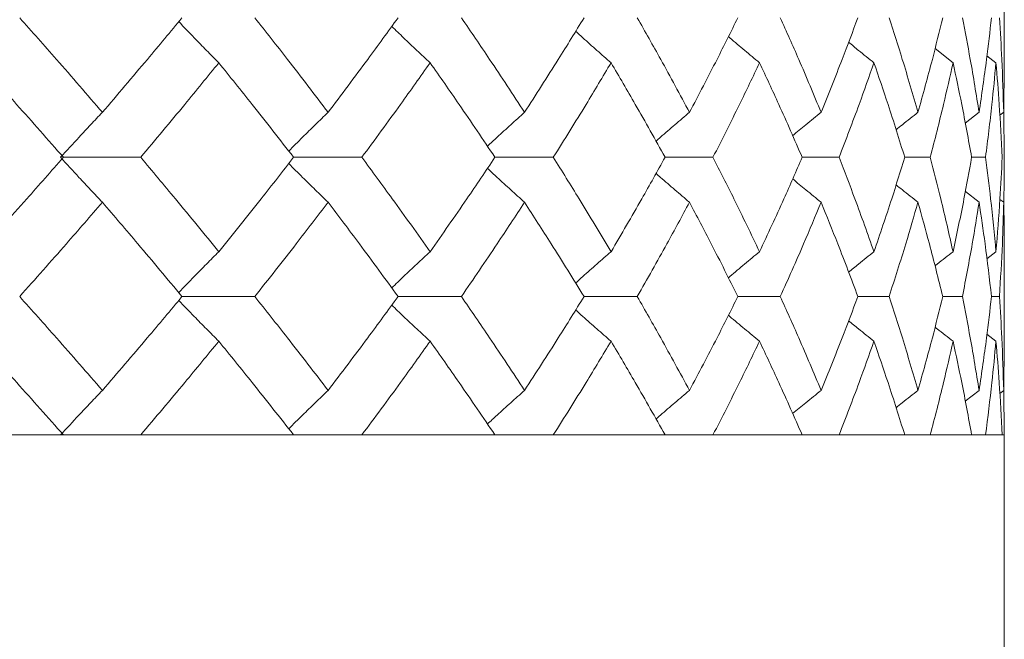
# Model space of a CAD drawing. Header units: inches. Extents: x -4 to 22.9, y -7.2 to 15.7.
# Tile 60 of 127: x 6.547 to 6.978, y 2.422 to 2.694. Entities that reach past the tile are written whole.
import ezdxf

# ---------------------------------------------------------------- set-up
doc = ezdxf.new("R2010")
doc.units = ezdxf.units.IN
doc.header["$MEASUREMENT"] = 0

msp = doc.modelspace()

# ---------------------------------------------------------------- linework, layer by layer
at = {"color": 7, "linetype": 'Continuous', "lineweight": 15}
for p, q in [((6.97771, 2.67402), (6.97771, 2.71522)), ((6.94743, 2.68112), (6.95531, 2.6749)), ((6.9741, 2.6749), (6.97016, 2.67795)), ((6.97748, 2.6532), (6.97768, 2.67402)), ((6.96066, 2.64847), (6.9667, 2.6532)), ((6.97748, 2.6532), (6.97579, 2.6519)), ((6.97771, 2.6335), (6.97748, 2.65367)), ((6.56589, 2.6335), (6.59972, 2.6335)), ((6.66668, 2.6335), (6.69653, 2.6335)), ((6.82926, 2.6335), (6.85023, 2.6335)), ((6.88927, 2.6335), (6.90543, 2.6335)), ((6.93417, 2.6335), (6.94534, 2.6335)), ((6.96952, 2.6335), (6.96346, 2.6335)), ((6.96069, 2.61851), (6.9667, 2.61381)), ((6.97748, 2.61381), (6.97584, 2.61508)), ((6.97012, 2.58909), (6.9741, 2.59217)), ((6.97771, 2.55208), (6.97771, 2.59305)), ((6.6178, 2.57254), (6.64969, 2.57254)), ((6.71238, 2.57254), (6.74012, 2.57254)), ((6.79378, 2.57254), (6.81708, 2.57254)), ((6.86112, 2.57254), (6.87971, 2.57254)), ((6.91365, 2.57254), (6.92733, 2.57254)), ((6.95079, 2.57254), (6.95942, 2.57254)), ((6.97563, 2.57254), (6.97215, 2.57254)), ((6.97016, 2.55599), (6.9741, 2.55294)), ((6.97748, 2.53142), (6.97768, 2.55208)), ((6.9667, 2.53142), (6.96066, 2.52676)), ((6.97748, 2.53142), (6.97579, 2.53013)), ((6.97771, 2.51192), (6.97748, 2.5319)), ((5.50971, 2.51192), (6.97771, 2.51192)), ((6.56589, 2.51192), (6.49096, 2.51192)), ((6.66668, 2.51192), (6.59972, 2.51192)), ((6.75479, 2.51192), (6.69653, 2.51192)), ((6.82926, 2.51192), (6.78034, 2.51192)), ((6.88927, 2.51192), (6.85023, 2.51192)), ((6.93417, 2.51192), (6.90543, 2.51192)), ((6.96346, 2.51192), (6.94534, 2.51192)), ((6.97683, 2.51192), (6.96952, 2.51192)), ((6.97771, 2.33192), (6.97771, 2.51192))]:
    msp.add_line(p, q, dxfattribs=at)
for points, knots in [([(6.58296, 2.6532), (6.57629, 2.66093), (6.56438, 2.67473), (6.55215, 2.68854), (6.54676, 2.69462)], [0, 0, 0, 0, 0.559933, 1, 1, 1, 1]), ([(6.58296, 2.6532), (6.58955, 2.66093), (6.60133, 2.67473), (6.61277, 2.68854), (6.6178, 2.69462)], [0, 0, 0, 0, 0.559933, 1, 1, 1, 1]), ([(6.68177, 2.6532), (6.67588, 2.66093), (6.66536, 2.67473), (6.65448, 2.68854), (6.64969, 2.69462)], [0, 0, 0, 0, 0.559934, 1, 1, 1, 1]), ([(6.68177, 2.6532), (6.68759, 2.66093), (6.69797, 2.67473), (6.70798, 2.68854), (6.71238, 2.69462)], [0, 0, 0, 0, 0.559933, 1, 1, 1, 1]), ([(6.76774, 2.6532), (6.76269, 2.66093), (6.75367, 2.67473), (6.74426, 2.68854), (6.74012, 2.69462)], [0, 0, 0, 0, 0.559933, 1, 1, 1, 1]), ([(6.76774, 2.6532), (6.77271, 2.66093), (6.78159, 2.67473), (6.79006, 2.68854), (6.79378, 2.69462)], [0, 0, 0, 0, 0.5599334, 1, 1, 1, 1]), ([(6.83993, 2.6532), (6.83578, 2.66093), (6.82836, 2.67473), (6.82053, 2.68854), (6.81708, 2.69462)], [0, 0, 0, 0, 0.5599337, 1, 1, 1, 1]), ([(6.83993, 2.6532), (6.844, 2.66093), (6.85127, 2.67473), (6.85811, 2.68854), (6.86112, 2.69462)], [0, 0, 0, 0, 0.559934, 1, 1, 1, 1]), ([(6.89755, 2.6532), (6.89434, 2.66093), (6.8886, 2.67473), (6.88242, 2.68854), (6.87971, 2.69462)], [0, 0, 0, 0, 0.559933, 1, 1, 1, 1]), ([(6.89755, 2.6532), (6.90067, 2.66093), (6.90625, 2.67473), (6.91139, 2.68854), (6.91365, 2.69462)], [0, 0, 0, 0, 0.559933, 1, 1, 1, 1]), ([(6.93996, 2.6532), (6.93772, 2.66093), (6.93373, 2.67473), (6.92929, 2.68854), (6.92733, 2.69462)], [0, 0, 0, 0, 0.559933, 1, 1, 1, 1]), ([(6.93996, 2.6532), (6.9421, 2.66093), (6.94593, 2.67473), (6.94931, 2.68854), (6.95079, 2.69462)], [0, 0, 0, 0, 0.559933, 1, 1, 1, 1]), ([(6.9667, 2.6532), (6.96546, 2.66093), (6.96326, 2.67473), (6.96059, 2.68854), (6.95942, 2.69462)], [0, 0, 0, 0, 0.559933, 1, 1, 1, 1]), ([(6.9667, 2.6532), (6.96784, 2.66093), (6.96988, 2.67473), (6.97145, 2.68854), (6.97215, 2.69462)], [0, 0, 0, 0, 0.559933, 1, 1, 1, 1]), ([(6.97748, 2.6532), (6.97726, 2.66093), (6.97686, 2.67473), (6.976, 2.68854), (6.97563, 2.69462)], [0, 0, 0, 0, 0.559933, 1, 1, 1, 1]), ([(6.63391, 2.6749), (6.63211, 2.6767), (6.62853, 2.68032), (6.62268, 2.68631), (6.61865, 2.69054), (6.61639, 2.69292)], [0, 0, 0, 0, 0.304725, 0.60945, 1, 1, 1, 1]), ([(6.72643, 2.6749), (6.72449, 2.6767), (6.72061, 2.68032), (6.715, 2.68563), (6.71136, 2.68916), (6.70962, 2.69083)], [0, 0, 0, 0, 0.344117, 0.688236, 1, 1, 1, 1]), ([(6.80562, 2.6749), (6.80355, 2.6767), (6.79942, 2.68032), (6.79425, 2.68491), (6.79116, 2.68772), (6.79011, 2.68867)], [0, 0, 0, 0, 0.397542, 0.795079, 1, 1, 1, 1]), ([(6.87061, 2.6749), (6.86844, 2.67671), (6.8641, 2.68032), (6.85956, 2.68415), (6.85721, 2.68618), (6.85699, 2.68637)], [0, 0, 0, 0, 0.476197, 0.952397, 1, 1, 1, 1]), ([(6.92069, 2.6749), (6.91844, 2.6767), (6.91473, 2.67968), (6.91105, 2.68269), (6.9096, 2.68388)], [0, 0, 0, 0, 0.606887, 1, 1, 1, 1]), ([(6.56589, 2.6335), (6.5591, 2.64122), (6.54699, 2.65502), (6.53454, 2.66882), (6.52907, 2.6749)], [0, 0, 0, 0, 0.559868, 1, 1, 1, 1]), ([(6.59972, 2.6335), (6.60619, 2.64122), (6.61776, 2.65502), (6.62897, 2.66882), (6.63391, 2.6749)], [0, 0, 0, 0, 0.559867, 1, 1, 1, 1]), ([(6.66668, 2.6335), (6.66066, 2.64122), (6.6499, 2.65502), (6.63879, 2.66882), (6.63391, 2.6749)], [0, 0, 0, 0, 0.5598681, 1, 1, 1, 1]), ([(6.69653, 2.6335), (6.70221, 2.64122), (6.71236, 2.65502), (6.72213, 2.66882), (6.72643, 2.6749)], [0, 0, 0, 0, 0.559867, 1, 1, 1, 1]), ([(6.75479, 2.6335), (6.7496, 2.64122), (6.74033, 2.65502), (6.73067, 2.66882), (6.72643, 2.6749)], [0, 0, 0, 0, 0.5598676, 1, 1, 1, 1]), ([(6.78034, 2.6335), (6.78517, 2.64122), (6.79379, 2.65502), (6.802, 2.66882), (6.80562, 2.6749)], [0, 0, 0, 0, 0.559868, 1, 1, 1, 1]), ([(6.82926, 2.6335), (6.82496, 2.64122), (6.81727, 2.65502), (6.80918, 2.66882), (6.80562, 2.6749)], [0, 0, 0, 0, 0.559868, 1, 1, 1, 1]), ([(6.85023, 2.6335), (6.85415, 2.64122), (6.86115, 2.65502), (6.86772, 2.66882), (6.87061, 2.6749)], [0, 0, 0, 0, 0.5598677, 1, 1, 1, 1]), ([(6.88927, 2.6335), (6.8859, 2.64122), (6.87989, 2.65502), (6.87344, 2.66882), (6.87061, 2.6749)], [0, 0, 0, 0, 0.559868, 1, 1, 1, 1]), ([(6.90543, 2.6335), (6.9084, 2.64122), (6.9137, 2.65502), (6.91855, 2.66882), (6.92069, 2.6749)], [0, 0, 0, 0, 0.559868, 1, 1, 1, 1]), ([(6.93417, 2.6335), (6.93177, 2.64122), (6.92749, 2.65502), (6.92277, 2.66882), (6.92069, 2.6749)], [0, 0, 0, 0, 0.5598675, 1, 1, 1, 1]), ([(6.94534, 2.6335), (6.94732, 2.64122), (6.95087, 2.65502), (6.95395, 2.66882), (6.95531, 2.6749)], [0, 0, 0, 0, 0.559868, 1, 1, 1, 1]), ([(6.96346, 2.6335), (6.96206, 2.64122), (6.95956, 2.65502), (6.95661, 2.66882), (6.95531, 2.6749)], [0, 0, 0, 0, 0.559867, 1, 1, 1, 1]), ([(6.96952, 2.6335), (6.9705, 2.64122), (6.97225, 2.65502), (6.97353, 2.66882), (6.9741, 2.6749)], [0, 0, 0, 0, 0.5598676, 1, 1, 1, 1]), ([(6.97683, 2.6335), (6.97644, 2.64122), (6.97575, 2.65502), (6.9746, 2.66882), (6.9741, 2.6749)], [0, 0, 0, 0, 0.559868, 1, 1, 1, 1]), ([(6.58296, 2.6532), (6.58125, 2.65139), (6.57782, 2.64778), (6.57172, 2.64123), (6.56736, 2.63644), (6.56468, 2.6335)], [0, 0, 0, 0, 0.2787742, 0.5575507, 1, 1, 1, 1]), ([(6.68177, 2.6532), (6.6799, 2.65139), (6.67616, 2.64778), (6.67041, 2.64213), (6.66655, 2.63825), (6.66454, 2.63622)], [0, 0, 0, 0, 0.323145, 0.646295, 1, 1, 1, 1]), ([(6.76774, 2.6532), (6.76574, 2.65139), (6.76173, 2.64778), (6.75631, 2.64283), (6.75292, 2.63966), (6.75151, 2.63834)], [0, 0, 0, 0, 0.368553, 0.737106, 1, 1, 1, 1]), ([(6.83993, 2.6532), (6.83781, 2.65139), (6.83357, 2.64777), (6.82869, 2.64356), (6.82594, 2.64114), (6.82529, 2.64056)], [0, 0, 0, 0, 0.432425, 0.864854, 1, 1, 1, 1]), ([(6.89755, 2.6532), (6.89534, 2.65139), (6.89117, 2.648), (6.88704, 2.64455), (6.8851, 2.64294)], [0, 0, 0, 0, 0.5315576, 1, 1, 1, 1]), ([(6.93996, 2.6532), (6.93768, 2.65139), (6.93447, 2.64886), (6.93128, 2.64629), (6.93036, 2.64554)], [0, 0, 0, 0, 0.711137, 1, 1, 1, 1]), ([(6.52907, 2.59217), (6.53603, 2.59988), (6.54846, 2.61364), (6.56056, 2.62743), (6.56589, 2.6335)], [0, 0, 0, 0, 0.5597302, 1, 1, 1, 1]), ([(6.58296, 2.61381), (6.58124, 2.61561), (6.57782, 2.61923), (6.57172, 2.62577), (6.56735, 2.63056), (6.56468, 2.6335)], [0, 0, 0, 0, 0.27887, 0.55774, 1, 1, 1, 1]), ([(6.63391, 2.59217), (6.62762, 2.59988), (6.61639, 2.61364), (6.60481, 2.62743), (6.59972, 2.6335)], [0, 0, 0, 0, 0.55973, 1, 1, 1, 1]), ([(6.63391, 2.59217), (6.64012, 2.59988), (6.65122, 2.61364), (6.66195, 2.62743), (6.66668, 2.6335)], [0, 0, 0, 0, 0.55973, 1, 1, 1, 1]), ([(6.72643, 2.59217), (6.72095, 2.59988), (6.71116, 2.61364), (6.701, 2.62743), (6.69653, 2.6335)], [0, 0, 0, 0, 0.55973, 1, 1, 1, 1]), ([(6.72643, 2.59217), (6.73182, 2.59988), (6.74147, 2.61364), (6.75072, 2.62743), (6.75479, 2.6335)], [0, 0, 0, 0, 0.559729, 1, 1, 1, 1]), ([(6.75479, 2.6335), (6.75484, 2.6335), (6.75775, 2.6335), (6.76627, 2.6335), (6.77474, 2.6335), (6.78034, 2.6335)], [0, 0, 0, 0, 0.005585, 0.34259, 1, 1, 1, 1]), ([(6.80562, 2.59217), (6.80101, 2.59988), (6.79277, 2.61364), (6.78414, 2.62743), (6.78034, 2.6335)], [0, 0, 0, 0, 0.55973, 1, 1, 1, 1]), ([(6.80562, 2.59217), (6.81014, 2.59988), (6.81822, 2.61364), (6.82588, 2.62743), (6.82926, 2.6335)], [0, 0, 0, 0, 0.55973, 1, 1, 1, 1]), ([(6.87061, 2.59217), (6.86692, 2.59988), (6.86033, 2.61364), (6.85332, 2.62743), (6.85023, 2.6335)], [0, 0, 0, 0, 0.55973, 1, 1, 1, 1]), ([(6.87061, 2.59217), (6.87421, 2.59988), (6.88064, 2.61364), (6.88663, 2.62743), (6.88927, 2.6335)], [0, 0, 0, 0, 0.55973, 1, 1, 1, 1]), ([(6.92069, 2.59217), (6.91796, 2.59988), (6.91308, 2.61364), (6.90777, 2.62743), (6.90543, 2.6335)], [0, 0, 0, 0, 0.55973, 1, 1, 1, 1]), ([(6.92069, 2.59217), (6.92333, 2.59988), (6.92803, 2.61364), (6.93229, 2.62743), (6.93417, 2.6335)], [0, 0, 0, 0, 0.55973, 1, 1, 1, 1]), ([(6.95531, 2.59217), (6.95357, 2.59988), (6.95047, 2.61364), (6.94691, 2.62743), (6.94534, 2.6335)], [0, 0, 0, 0, 0.55973, 1, 1, 1, 1]), ([(6.95531, 2.59217), (6.95696, 2.59988), (6.95989, 2.61364), (6.96237, 2.62743), (6.96346, 2.6335)], [0, 0, 0, 0, 0.55973, 1, 1, 1, 1]), ([(6.9741, 2.59217), (6.97337, 2.59988), (6.97206, 2.61364), (6.9703, 2.62743), (6.96952, 2.6335)], [0, 0, 0, 0, 0.55973, 1, 1, 1, 1]), ([(6.9741, 2.59217), (6.97473, 2.59988), (6.97586, 2.61364), (6.97653, 2.62743), (6.97683, 2.6335)], [0, 0, 0, 0, 0.55973, 1, 1, 1, 1]), ([(6.97749, 2.61313), (6.97751, 2.61385), (6.97773, 2.62064), (6.97772, 2.62743), (6.97771, 2.6335)], [0, 0, 0, 0, 0.106178, 1, 1, 1, 1]), ([(6.68177, 2.61381), (6.6799, 2.61561), (6.67616, 2.61923), (6.67041, 2.62487), (6.66655, 2.62874), (6.66454, 2.63076)], [0, 0, 0, 0, 0.323315, 0.64663, 1, 1, 1, 1]), ([(6.76774, 2.61381), (6.76574, 2.61561), (6.76172, 2.61923), (6.75631, 2.62417), (6.75292, 2.62733), (6.75152, 2.62865)], [0, 0, 0, 0, 0.36883, 0.737659, 1, 1, 1, 1]), ([(6.83993, 2.61381), (6.83781, 2.61561), (6.83357, 2.61923), (6.82869, 2.62343), (6.82595, 2.62585), (6.8253, 2.62643)], [0, 0, 0, 0, 0.432916, 0.865825, 1, 1, 1, 1]), ([(6.89755, 2.61381), (6.89533, 2.61561), (6.89117, 2.619), (6.88705, 2.62244), (6.88512, 2.62404)], [0, 0, 0, 0, 0.532498, 1, 1, 1, 1]), ([(6.93996, 2.61381), (6.93768, 2.61561), (6.93447, 2.61814), (6.9313, 2.6207), (6.93038, 2.62144)], [0, 0, 0, 0, 0.713289, 1, 1, 1, 1]), ([(6.54676, 2.57254), (6.55361, 2.58023), (6.56584, 2.59398), (6.57772, 2.60775), (6.58296, 2.61381)], [0, 0, 0, 0, 0.559665, 1, 1, 1, 1]), ([(6.6178, 2.57254), (6.61139, 2.58023), (6.59994, 2.59398), (6.58815, 2.60775), (6.58296, 2.61381)], [0, 0, 0, 0, 0.5596653, 1, 1, 1, 1]), ([(6.64969, 2.57254), (6.65577, 2.58023), (6.66665, 2.59398), (6.67715, 2.60775), (6.68177, 2.61381)], [0, 0, 0, 0, 0.559665, 1, 1, 1, 1]), ([(6.71238, 2.57254), (6.70677, 2.58023), (6.69674, 2.59398), (6.68635, 2.60775), (6.68177, 2.61381)], [0, 0, 0, 0, 0.559665, 1, 1, 1, 1]), ([(6.74012, 2.57254), (6.74538, 2.58023), (6.75478, 2.59398), (6.76378, 2.60775), (6.76774, 2.61381)], [0, 0, 0, 0, 0.559665, 1, 1, 1, 1]), ([(6.79378, 2.57254), (6.78903, 2.58023), (6.78054, 2.59398), (6.77166, 2.60775), (6.76774, 2.61381)], [0, 0, 0, 0, 0.559666, 1, 1, 1, 1]), ([(6.81708, 2.57254), (6.82146, 2.58023), (6.82928, 2.59398), (6.83668, 2.60775), (6.83993, 2.61381)], [0, 0, 0, 0, 0.559665, 1, 1, 1, 1]), ([(6.86112, 2.57254), (6.85728, 2.58023), (6.85042, 2.59398), (6.84314, 2.60775), (6.83993, 2.61381)], [0, 0, 0, 0, 0.559665, 1, 1, 1, 1]), ([(6.87971, 2.57254), (6.88316, 2.58023), (6.88931, 2.59398), (6.89503, 2.60775), (6.89755, 2.61381)], [0, 0, 0, 0, 0.559665, 1, 1, 1, 1]), ([(6.91365, 2.57254), (6.91076, 2.58023), (6.9056, 2.59398), (6.90001, 2.60775), (6.89755, 2.61381)], [0, 0, 0, 0, 0.5596648, 1, 1, 1, 1]), ([(6.92733, 2.57254), (6.92981, 2.58023), (6.93423, 2.59398), (6.93821, 2.60775), (6.93996, 2.61381)], [0, 0, 0, 0, 0.5596651, 1, 1, 1, 1]), ([(6.95079, 2.57254), (6.94889, 2.58023), (6.9455, 2.59398), (6.94165, 2.60775), (6.93996, 2.61381)], [0, 0, 0, 0, 0.5596652, 1, 1, 1, 1]), ([(6.95942, 2.57254), (6.9609, 2.58023), (6.96355, 2.59398), (6.96574, 2.60775), (6.9667, 2.61381)], [0, 0, 0, 0, 0.5596648, 1, 1, 1, 1]), ([(6.97215, 2.57254), (6.97125, 2.58023), (6.96966, 2.59398), (6.9676, 2.60775), (6.9667, 2.61381)], [0, 0, 0, 0, 0.5596651, 1, 1, 1, 1]), ([(6.97563, 2.57254), (6.9761, 2.58023), (6.97693, 2.59398), (6.97731, 2.60775), (6.97748, 2.61381)], [0, 0, 0, 0, 0.559665, 1, 1, 1, 1]), ([(6.97768, 2.59305), (6.97769, 2.59391), (6.97777, 2.60082), (6.97761, 2.60775), (6.97748, 2.61381)], [0, 0, 0, 0, 0.124375, 1, 1, 1, 1]), ([(6.63391, 2.59217), (6.63211, 2.59037), (6.62852, 2.58676), (6.62267, 2.58079), (6.61864, 2.57659), (6.61639, 2.57423)], [0, 0, 0, 0, 0.305233, 0.610464, 1, 1, 1, 1]), ([(6.72643, 2.59217), (6.72448, 2.59037), (6.7206, 2.58676), (6.71499, 2.58148), (6.71135, 2.57797), (6.70962, 2.5763)], [0, 0, 0, 0, 0.34463, 0.689257, 1, 1, 1, 1]), ([(6.80562, 2.59217), (6.80355, 2.59037), (6.79941, 2.58676), (6.79423, 2.58219), (6.79115, 2.5794), (6.7901, 2.57845)], [0, 0, 0, 0, 0.398014, 0.79603, 1, 1, 1, 1]), ([(6.87061, 2.59217), (6.86843, 2.59037), (6.86409, 2.58676), (6.85955, 2.58295), (6.85719, 2.58092), (6.85698, 2.58074)], [0, 0, 0, 0, 0.476535, 0.953065, 1, 1, 1, 1]), ([(6.92069, 2.59217), (6.91843, 2.59037), (6.91472, 2.5874), (6.91103, 2.58439), (6.90958, 2.58321)], [0, 0, 0, 0, 0.606782, 1, 1, 1, 1]), ([(6.95531, 2.59217), (6.953, 2.59037), (6.95035, 2.58831), (6.94773, 2.58622), (6.9474, 2.58596)], [0, 0, 0, 0, 0.873565, 1, 1, 1, 1]), ([(6.58296, 2.53142), (6.57629, 2.53909), (6.56438, 2.55278), (6.55215, 2.5665), (6.54676, 2.57254)], [0, 0, 0, 0, 0.559528, 1, 1, 1, 1]), ([(6.58296, 2.53142), (6.58955, 2.53909), (6.60134, 2.55278), (6.61277, 2.5665), (6.6178, 2.57254)], [0, 0, 0, 0, 0.5595273, 1, 1, 1, 1]), ([(6.63391, 2.55294), (6.63211, 2.55474), (6.62851, 2.55834), (6.62266, 2.5643), (6.61864, 2.5685), (6.61639, 2.57085)], [0, 0, 0, 0, 0.305467, 0.610934, 1, 1, 1, 1]), ([(6.68177, 2.53142), (6.67588, 2.53909), (6.66535, 2.55278), (6.65448, 2.5665), (6.64969, 2.57254)], [0, 0, 0, 0, 0.5595274, 1, 1, 1, 1]), ([(6.68177, 2.53142), (6.68758, 2.53909), (6.69797, 2.55278), (6.70798, 2.5665), (6.71238, 2.57254)], [0, 0, 0, 0, 0.559527, 1, 1, 1, 1]), ([(6.72643, 2.55294), (6.72448, 2.55474), (6.72059, 2.55834), (6.71498, 2.56361), (6.71135, 2.56712), (6.70962, 2.56878)], [0, 0, 0, 0, 0.344956, 0.68991, 1, 1, 1, 1]), ([(6.76774, 2.53142), (6.7627, 2.53909), (6.75367, 2.55278), (6.74427, 2.5665), (6.74012, 2.57254)], [0, 0, 0, 0, 0.559528, 1, 1, 1, 1]), ([(6.76774, 2.53142), (6.77271, 2.53909), (6.78159, 2.55278), (6.79005, 2.5665), (6.79378, 2.57254)], [0, 0, 0, 0, 0.559528, 1, 1, 1, 1]), ([(6.83993, 2.53142), (6.83578, 2.53909), (6.82836, 2.55278), (6.82053, 2.5665), (6.81708, 2.57254)], [0, 0, 0, 0, 0.559528, 1, 1, 1, 1]), ([(6.83993, 2.53142), (6.844, 2.53909), (6.85127, 2.55278), (6.85811, 2.5665), (6.86112, 2.57254)], [0, 0, 0, 0, 0.559527, 1, 1, 1, 1]), ([(6.89755, 2.53142), (6.89434, 2.53909), (6.88859, 2.55278), (6.88243, 2.5665), (6.87971, 2.57254)], [0, 0, 0, 0, 0.5595271, 1, 1, 1, 1]), ([(6.89755, 2.53142), (6.90067, 2.53909), (6.90625, 2.55278), (6.91138, 2.5665), (6.91365, 2.57254)], [0, 0, 0, 0, 0.559527, 1, 1, 1, 1]), ([(6.93996, 2.53142), (6.93772, 2.53909), (6.93373, 2.55278), (6.92929, 2.5665), (6.92733, 2.57254)], [0, 0, 0, 0, 0.559528, 1, 1, 1, 1]), ([(6.93996, 2.53142), (6.9421, 2.53909), (6.94593, 2.55278), (6.94931, 2.5665), (6.95079, 2.57254)], [0, 0, 0, 0, 0.5595276, 1, 1, 1, 1]), ([(6.9667, 2.53142), (6.96546, 2.53909), (6.96326, 2.55278), (6.96059, 2.5665), (6.95942, 2.57254)], [0, 0, 0, 0, 0.559528, 1, 1, 1, 1]), ([(6.9667, 2.53142), (6.96784, 2.53909), (6.96988, 2.55278), (6.97145, 2.5665), (6.97215, 2.57254)], [0, 0, 0, 0, 0.5595273, 1, 1, 1, 1]), ([(6.97748, 2.53142), (6.97726, 2.53909), (6.97686, 2.55278), (6.976, 2.5665), (6.97563, 2.57254)], [0, 0, 0, 0, 0.559527, 1, 1, 1, 1]), ([(6.80562, 2.55294), (6.80354, 2.55474), (6.7994, 2.55834), (6.79423, 2.5629), (6.79115, 2.56569), (6.79011, 2.56663)], [0, 0, 0, 0, 0.398515, 0.797021, 1, 1, 1, 1]), ([(6.87061, 2.55294), (6.86843, 2.55474), (6.86408, 2.55835), (6.85954, 2.56214), (6.85719, 2.56416), (6.85699, 2.56434)], [0, 0, 0, 0, 0.477367, 0.954735, 1, 1, 1, 1]), ([(6.92069, 2.55294), (6.91843, 2.55474), (6.91472, 2.5577), (6.91104, 2.56069), (6.9096, 2.56187)], [0, 0, 0, 0, 0.608399, 1, 1, 1, 1]), ([(6.95531, 2.55294), (6.953, 2.55474), (6.95036, 2.55679), (6.94774, 2.55886), (6.94742, 2.55911)], [0, 0, 0, 0, 0.877602, 1, 1, 1, 1]), ([(6.56589, 2.51192), (6.55911, 2.51956), (6.54698, 2.53322), (6.53455, 2.54691), (6.52907, 2.55294)], [0, 0, 0, 0, 0.559462, 1, 1, 1, 1]), ([(6.59972, 2.51192), (6.60619, 2.51956), (6.61776, 2.53322), (6.62897, 2.54691), (6.63391, 2.55294)], [0, 0, 0, 0, 0.559461, 1, 1, 1, 1]), ([(6.66668, 2.51192), (6.66066, 2.51956), (6.6499, 2.53322), (6.6388, 2.54691), (6.63391, 2.55294)], [0, 0, 0, 0, 0.559462, 1, 1, 1, 1]), ([(6.69653, 2.51192), (6.70221, 2.51956), (6.71237, 2.53322), (6.72213, 2.54691), (6.72643, 2.55294)], [0, 0, 0, 0, 0.559462, 1, 1, 1, 1]), ([(6.75479, 2.51192), (6.7496, 2.51956), (6.74032, 2.53322), (6.73068, 2.54691), (6.72643, 2.55294)], [0, 0, 0, 0, 0.559462, 1, 1, 1, 1]), ([(6.78034, 2.51192), (6.78517, 2.51956), (6.79379, 2.53322), (6.802, 2.54691), (6.80562, 2.55294)], [0, 0, 0, 0, 0.559461, 1, 1, 1, 1]), ([(6.82926, 2.51192), (6.82496, 2.51956), (6.81727, 2.53322), (6.80918, 2.54691), (6.80562, 2.55294)], [0, 0, 0, 0, 0.559462, 1, 1, 1, 1]), ([(6.85023, 2.51192), (6.85415, 2.51956), (6.86115, 2.53322), (6.86771, 2.54691), (6.87061, 2.55294)], [0, 0, 0, 0, 0.559462, 1, 1, 1, 1]), ([(6.88927, 2.51192), (6.8859, 2.51956), (6.87989, 2.53322), (6.87344, 2.54691), (6.87061, 2.55294)], [0, 0, 0, 0, 0.5594615, 1, 1, 1, 1]), ([(6.90543, 2.51192), (6.9084, 2.51956), (6.9137, 2.53322), (6.91855, 2.54691), (6.92069, 2.55294)], [0, 0, 0, 0, 0.559462, 1, 1, 1, 1]), ([(6.93417, 2.51192), (6.93177, 2.51956), (6.92749, 2.53322), (6.92277, 2.54691), (6.92069, 2.55294)], [0, 0, 0, 0, 0.559462, 1, 1, 1, 1]), ([(6.94534, 2.51192), (6.94732, 2.51956), (6.95087, 2.53322), (6.95395, 2.54691), (6.95531, 2.55294)], [0, 0, 0, 0, 0.559462, 1, 1, 1, 1]), ([(6.96346, 2.51192), (6.96206, 2.51956), (6.95956, 2.53322), (6.95661, 2.54691), (6.95531, 2.55294)], [0, 0, 0, 0, 0.559462, 1, 1, 1, 1]), ([(6.96952, 2.51192), (6.9705, 2.51956), (6.97225, 2.53322), (6.97353, 2.54691), (6.9741, 2.55294)], [0, 0, 0, 0, 0.559462, 1, 1, 1, 1]), ([(6.97683, 2.51192), (6.97644, 2.51956), (6.97575, 2.53322), (6.9746, 2.54691), (6.9741, 2.55294)], [0, 0, 0, 0, 0.559462, 1, 1, 1, 1]), ([(6.58296, 2.53142), (6.58124, 2.52963), (6.5778, 2.52603), (6.5717, 2.51955), (6.56734, 2.51481), (6.56468, 2.51192)], [0, 0, 0, 0, 0.279851, 0.559705, 1, 1, 1, 1]), ([(6.68177, 2.53142), (6.6799, 2.52963), (6.67614, 2.52603), (6.67039, 2.52044), (6.66654, 2.51661), (6.66454, 2.51462)], [0, 0, 0, 0, 0.3243968, 0.6487952, 1, 1, 1, 1]), ([(6.76774, 2.53142), (6.76573, 2.52963), (6.7617, 2.52603), (6.75629, 2.52113), (6.75291, 2.518), (6.75151, 2.51671)], [0, 0, 0, 0, 0.369973, 0.739954, 1, 1, 1, 1]), ([(6.83993, 2.53142), (6.83781, 2.52963), (6.83355, 2.52603), (6.82867, 2.52186), (6.82593, 2.51947), (6.82529, 2.51891)], [0, 0, 0, 0, 0.434087, 0.868174, 1, 1, 1, 1]), ([(6.89755, 2.53142), (6.89533, 2.52963), (6.89116, 2.52626), (6.88703, 2.52285), (6.8851, 2.52126)], [0, 0, 0, 0, 0.533575, 1, 1, 1, 1]), ([(6.93996, 2.53142), (6.93767, 2.52963), (6.93446, 2.52712), (6.93127, 2.52457), (6.93036, 2.52384)], [0, 0, 0, 0, 0.713816, 1, 1, 1, 1])]:
    msp.add_open_spline(points, degree=3, knots=knots, dxfattribs=at)

doc.saveas('drawing.dxf')
